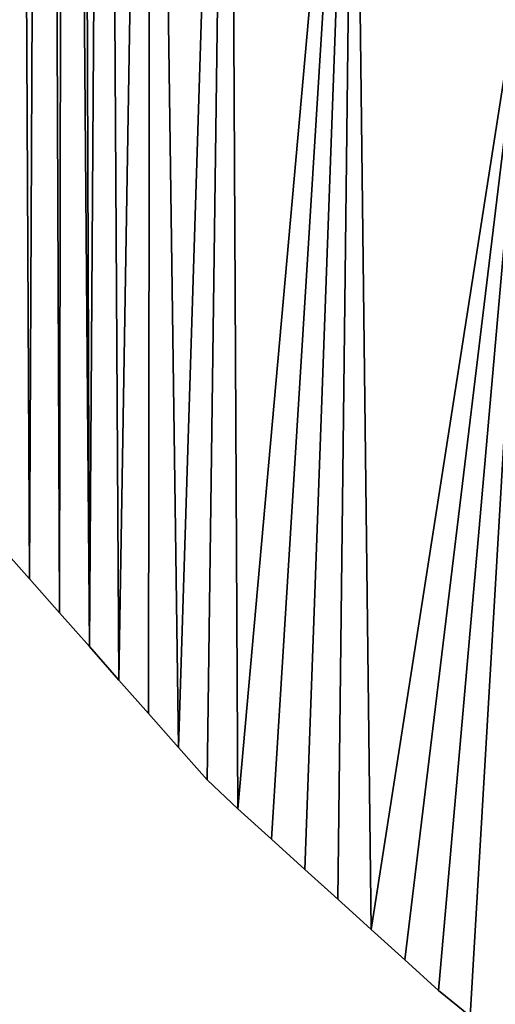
# Model space of a CAD drawing. Extents: x 9 to 1212, y 18 to 833.
# Tile 82 of 172: x 340.89 to 349.43, y 532.94 to 550.63. Entities that reach past the tile are written whole.
import ezdxf

# ---------------------------------------------------------------- set-up
doc = ezdxf.new("R2010")
doc.units = 0
doc.header["$MEASUREMENT"] = 0
doc.layers.get('0').update_dxf_attribs({"linetype": 'CONTINUOUS'})

# ---------------------------------------------------------------- blocks, each defined once
blk = doc.blocks.new('GRUPO_1')
for p, q in [((332.5125, 100.22326), (332.04428, 100.75567)), ((332.5125, 100.22326, 15), (332.04428, 100.75567, 15)), ((333.05129, 99.61449), (332.5125, 100.22326)), ((333.05129, 99.61449, 15), (332.5125, 100.22326, 15)), ((332.5125, 100.22326), (332.5125, 100.22326, 15)), ((333.59027, 99.0055), (333.05129, 99.61449)), ((333.59027, 99.0055, 15), (333.05129, 99.61449, 15)), ((333.05129, 99.61449), (333.05129, 99.61449, 15)), ((334.12253, 98.4041), (333.59027, 99.0055)), ((334.12253, 98.4041, 15), (333.59027, 99.0055, 15)), ((333.59027, 99.0055), (333.59027, 99.0055, 15)), ((334.65456, 97.80297), (334.12253, 98.4041)), ((334.65456, 97.80297, 15), (334.12253, 98.4041, 15)), ((334.12253, 98.4041), (334.12253, 98.4041, 15)), ((335.19333, 97.19422), (334.65456, 97.80297)), ((335.19333, 97.19422, 15), (334.65456, 97.80297, 15)), ((334.65456, 97.80297), (334.65456, 97.80297, 15)), ((335.70605, 96.6149), (335.19333, 97.19422)), ((335.70605, 96.6149, 15), (335.19333, 97.19422, 15)), ((335.19333, 97.19422), (335.19333, 97.19422, 15)), ((336.25692, 96.09405), (335.70605, 96.6149)), ((336.25692, 96.09405, 15), (335.70605, 96.6149, 15)), ((335.70605, 96.6149), (335.70605, 96.6149, 15)), ((336.85941, 95.54779), (336.25692, 96.09405)), ((336.85941, 95.54779, 15), (336.25692, 96.09405, 15)), ((336.25692, 96.09405), (336.25692, 96.09405, 15)), ((337.46198, 95.00144), (336.85941, 95.54779)), ((337.46198, 95.00144, 15), (336.85941, 95.54779, 15)), ((336.85941, 95.54779), (336.85941, 95.54779, 15)), ((338.05306, 94.46552), (337.46198, 95.00144)), ((338.05306, 94.46552, 15), (337.46198, 95.00144, 15)), ((337.46198, 95.00144), (337.46198, 95.00144, 15)), ((338.6539, 93.92074), (338.05306, 94.46552)), ((338.6539, 93.92074, 15), (338.05306, 94.46552, 15)), ((338.05306, 94.46552), (338.05306, 94.46552, 15)), ((339.25591, 93.3749), (338.6539, 93.92074)), ((339.25591, 93.3749, 15), (338.6539, 93.92074, 15)), ((338.6539, 93.92074), (338.6539, 93.92074, 15)), ((339.85975, 92.82741), (339.25591, 93.3749)), ((339.85975, 92.82741, 15), (339.25591, 93.3749, 15)), ((339.25591, 93.3749), (339.25591, 93.3749, 15)), ((340.43106, 92.36638), (339.85975, 92.82741)), ((340.43106, 92.36638, 15), (339.85975, 92.82741, 15)), ((339.85975, 92.82741), (339.85975, 92.82741, 15))]:
    blk.add_line(p, q)
mesh = blk.add_polyface()
corners = [(320.40702, 127.82711), (324.56275, 188.49124), (320.79706, 96.72105), (321.29546, 97.33669), (321.78493, 97.97911), (322.25145, 98.632), (322.69453, 99.29529), (323.11371, 99.96888), (323.50849, 100.65271), (323.88081, 101.35141), (324.23208, 102.07028), (324.55641, 102.79957), (324.85329, 103.53917), (328.47553, 182.70399), (325.12221, 104.289), (325.36266, 105.04899), (325.57708, 105.83074), (325.76479, 106.64024), (325.92018, 107.46038), (326.04267, 108.29107), (326.13169, 109.13221), (326.18668, 109.98371), (326.43592, 109.52767), (326.82971, 108.83272), (327.22957, 108.12708), (327.62435, 107.43038), (328.02073, 106.73085), (328.42037, 106.02558), (328.80713, 105.34303), (330.85379, 176.08509), (329.22759, 104.72406), (329.69807, 104.0612), (330.16849, 103.39844), (330.63455, 102.74181), (331.09648, 102.09101), (332.16547, 168.96479), (331.56458, 101.43151), (332.04428, 100.75567), (332.5125, 100.22326), (332.80297, 161.91338), (333.05129, 99.61449), (333.14456, 154.64358), (333.59027, 99.0055), (333.42448, 147.52826), (333.86907, 140.35815), (334.12253, 98.4041), (334.69134, 133.20835), (335.19333, 97.19422), (336.09957, 126.24157), (319.2049, 94.96197), (318.84793, 129.58577), (319.8784, 128.17651)]
mesh.append_faces([[corners[k] for k in face] for face in [(2, 1, 3), (3, 1, 4), (4, 1, 5), (5, 1, 6), (6, 1, 7), (7, 1, 8), (8, 1, 9), (9, 1, 10), (10, 1, 11), (11, 1, 12), (12, 13, 14), (14, 13, 15), (15, 13, 16), (16, 13, 17), (17, 13, 18), (18, 13, 19), (19, 13, 20), (20, 13, 21), (21, 13, 22), (22, 13, 23), (23, 13, 24), (24, 13, 25), (25, 13, 26), (26, 13, 27), (27, 13, 28), (28, 29, 30), (30, 29, 31), (31, 29, 32), (32, 29, 33), (33, 29, 34), (34, 35, 36), (36, 35, 37), (37, 35, 38), (38, 39, 40), (40, 41, 42)]], dxfattribs={"vtx0": -1, "vtx1": -1})
mesh.append_faces([[corners[k] for k in face] for face in [(0, 1, 2)]], dxfattribs={"vtx0": -1, "vtx1": -1, "vtx2": -1})
mesh.append_faces([[corners[k] for k in face] for face in [(38, 35, 39), (40, 39, 41), (42, 41, 43), (42, 43, 44), (45, 44, 46), (47, 46, 48), (49, 50, 51)]], dxfattribs={"vtx0": -1, "vtx2": -1})
mesh = blk.add_polyface()
corners = [(318.84793, 129.58577, 15), (319.2049, 94.96197, 15), (319.8784, 128.17651, 15), (324.56275, 188.49124, 15), (320.40702, 127.82711, 15), (320.79706, 96.72105, 15), (321.29546, 97.33669, 15), (321.78493, 97.97911, 15), (322.25145, 98.632, 15), (322.69453, 99.29529, 15), (323.11371, 99.96888, 15), (323.50849, 100.65271, 15), (323.88081, 101.35141, 15), (324.23208, 102.07028, 15), (324.55641, 102.79957, 15), (324.85329, 103.53917, 15), (328.47553, 182.70399, 15), (325.12221, 104.289, 15), (325.36266, 105.04899, 15), (325.57708, 105.83074, 15), (325.76479, 106.64024, 15), (325.92018, 107.46038, 15), (326.04267, 108.29107, 15), (326.13169, 109.13221, 15), (326.18668, 109.98371, 15), (326.43592, 109.52767, 15), (326.82971, 108.83272, 15), (327.22957, 108.12708, 15), (327.62435, 107.43038, 15), (328.02073, 106.73085, 15), (328.42037, 106.02558, 15), (328.80713, 105.34303, 15), (330.85379, 176.08509, 15), (329.22759, 104.72406, 15), (329.69807, 104.0612, 15), (330.16849, 103.39844, 15), (330.63455, 102.74181, 15), (331.09648, 102.09101, 15), (332.16547, 168.96479, 15), (331.56458, 101.43151, 15), (332.04428, 100.75567, 15), (332.5125, 100.22326, 15), (332.80297, 161.91338, 15), (333.05129, 99.61449, 15), (333.14456, 154.64358, 15), (333.59027, 99.0055, 15), (333.42448, 147.52826, 15), (333.86907, 140.35815, 15), (334.12253, 98.4041, 15), (334.69134, 133.20835, 15), (335.19333, 97.19422, 15), (336.09957, 126.24157, 15)]
mesh.append_faces([[corners[k] for k in face] for face in [(0, 1, 2), (38, 41, 42), (42, 43, 44), (44, 45, 46), (46, 45, 47), (47, 48, 49), (49, 50, 51)]], dxfattribs={"vtx0": -1, "vtx1": -1})
mesh.append_faces([[corners[k] for k in face] for face in [(3, 4, 5)]], dxfattribs={"vtx0": -1, "vtx1": -1, "vtx2": -1})
mesh.append_faces([[corners[k] for k in face] for face in [(3, 5, 6), (3, 6, 7), (3, 7, 8), (3, 8, 9), (3, 9, 10), (3, 10, 11), (3, 11, 12), (3, 12, 13), (3, 13, 14), (3, 14, 15), (16, 15, 17), (16, 17, 18), (16, 18, 19), (16, 19, 20), (16, 20, 21), (16, 21, 22), (16, 22, 23), (16, 23, 24), (16, 24, 25), (16, 25, 26), (16, 26, 27), (16, 27, 28), (16, 28, 29), (16, 29, 30), (16, 30, 31), (32, 31, 33), (32, 33, 34), (32, 34, 35), (32, 35, 36), (32, 36, 37), (38, 37, 39), (38, 39, 40), (38, 40, 41), (42, 41, 43), (44, 43, 45)]], dxfattribs={"vtx0": -1, "vtx2": -1})
mesh = blk.add_polyface()
corners = [(333.59027, 99.0055), (333.86907, 140.35815), (334.12253, 98.4041), (334.69134, 133.20835), (334.65456, 97.80297), (335.19333, 97.19422), (336.09957, 126.24157), (335.70605, 96.6149), (336.25692, 96.09405), (338.34658, 119.47403), (336.85941, 95.54779), (337.46198, 95.00144), (338.05306, 94.46552), (338.6539, 93.92074), (341.64755, 113.12404), (339.25591, 93.3749), (339.85975, 92.82741), (340.43106, 92.36638), (341.08357, 91.89252), (341.71899, 91.43106), (345.89158, 107.6818), (342.37249, 90.95648), (343.02635, 90.48164), (343.66722, 90.01623), (344.32483, 89.53867), (344.9769, 89.06513), (345.63894, 88.68278), (346.33166, 88.28271), (351.23875, 102.98158), (346.80037, 87.75864), (351.10299, 67.53005), (360.70536, 67.43193), (360.57204, 97.74286), (361.82894, 93.54917), (361.74062, 79.26432), (361.79112, 86.40527), (346.767, 82.97677), (346.77323, 83.77323), (346.77912, 84.56787), (346.78495, 85.36444), (346.79008, 86.17128), (346.79549, 86.96128), (318.63569, 94.39549), (318.84793, 129.58577), (319.2049, 94.96197), (319.8784, 128.17651), (319.75514, 95.53843), (320.28601, 96.12482), (320.40702, 127.82711), (320.79706, 96.72105)]
mesh.append_faces([[corners[k] for k in face] for face in [(34, 33, 35)]], dxfattribs={"vtx0": -1})
mesh.append_faces([[corners[k] for k in face] for face in [(0, 1, 2), (2, 3, 4), (4, 3, 5), (5, 6, 7), (7, 6, 8), (8, 9, 10), (10, 9, 11), (11, 9, 12), (12, 9, 13), (13, 14, 15), (15, 14, 16), (16, 14, 17), (17, 14, 18), (18, 14, 19), (19, 20, 21), (21, 20, 22), (22, 20, 23), (23, 20, 24), (24, 20, 25), (25, 20, 26), (26, 20, 27), (27, 28, 29), (30, 28, 31), (42, 43, 44), (44, 45, 46), (46, 45, 47), (47, 48, 49)]], dxfattribs={"vtx0": -1, "vtx1": -1})
mesh.append_faces([[corners[k] for k in face] for face in [(29, 28, 30), (31, 33, 34)]], dxfattribs={"vtx0": -1, "vtx1": -1, "vtx2": -1})
mesh.append_faces([[corners[k] for k in face] for face in [(8, 6, 9), (13, 9, 14), (19, 14, 20), (27, 20, 28), (31, 28, 32), (31, 32, 33), (30, 36, 37), (30, 37, 38), (30, 38, 39), (30, 39, 40), (30, 40, 41), (30, 41, 29), (47, 45, 48)]], dxfattribs={"vtx0": -1, "vtx2": -1})
mesh = blk.add_polyface()
corners = [(318.84793, 129.58577, 15), (318.63569, 94.39549, 15), (319.2049, 94.96197, 15), (319.8784, 128.17651, 15), (319.75514, 95.53843, 15), (320.28601, 96.12482, 15), (320.40702, 127.82711, 15), (320.79706, 96.72105, 15), (346.767, 82.97677, 15), (351.10299, 67.53005, 15), (346.77323, 83.77323, 15), (346.77912, 84.56787, 15), (346.78495, 85.36444, 15), (346.79008, 86.17128, 15), (346.79549, 86.96128, 15), (346.80037, 87.75864, 15), (333.86907, 140.35815, 15), (333.59027, 99.0055, 15), (334.12253, 98.4041, 15), (334.69134, 133.20835, 15), (334.65456, 97.80297, 15), (335.19333, 97.19422, 15), (336.09957, 126.24157, 15), (335.70605, 96.6149, 15), (336.25692, 96.09405, 15), (338.34658, 119.47403, 15), (336.85941, 95.54779, 15), (337.46198, 95.00144, 15), (338.05306, 94.46552, 15), (338.6539, 93.92074, 15), (341.64755, 113.12404, 15), (339.25591, 93.3749, 15), (339.85975, 92.82741, 15), (340.43106, 92.36638, 15), (341.08357, 91.89252, 15), (341.71899, 91.43106, 15), (345.89158, 107.6818, 15), (342.37249, 90.95648, 15), (343.02635, 90.48164, 15), (343.66722, 90.01623, 15), (344.32483, 89.53867, 15), (344.9769, 89.06513, 15), (345.63894, 88.68278, 15), (346.33166, 88.28271, 15), (351.23875, 102.98158, 15), (360.70536, 67.43193, 15), (360.57204, 97.74286, 15), (361.82894, 93.54917, 15), (361.74062, 79.26432, 15), (361.79112, 86.40527, 15)]
mesh.append_faces([[corners[k] for k in face] for face in [(47, 48, 49)]], dxfattribs={"vtx0": -1})
mesh.append_faces([[corners[k] for k in face] for face in [(3, 5, 6), (8, 9, 10), (10, 9, 11), (11, 9, 12), (12, 9, 13), (13, 9, 14), (14, 9, 15), (22, 24, 25), (25, 29, 30), (30, 35, 36), (36, 43, 44), (44, 45, 46), (46, 45, 47)]], dxfattribs={"vtx0": -1, "vtx1": -1})
mesh.append_faces([[corners[k] for k in face] for face in [(44, 15, 9), (47, 45, 48)]], dxfattribs={"vtx0": -1, "vtx1": -1, "vtx2": -1})
mesh.append_faces([[corners[k] for k in face] for face in [(0, 1, 2), (3, 2, 4), (3, 4, 5), (6, 5, 7), (16, 17, 18), (19, 18, 20), (19, 20, 21), (22, 21, 23), (22, 23, 24), (25, 24, 26), (25, 26, 27), (25, 27, 28), (25, 28, 29), (30, 29, 31), (30, 31, 32), (30, 32, 33), (30, 33, 34), (30, 34, 35), (36, 35, 37), (36, 37, 38), (36, 38, 39), (36, 39, 40), (36, 40, 41), (36, 41, 42), (36, 42, 43), (44, 43, 15), (44, 9, 45)]], dxfattribs={"vtx0": -1, "vtx2": -1})
mesh = blk.add_polyface()
corners = [(332.04428, 100.75567, 15), (332.5125, 100.22326), (332.5125, 100.22326, 15), (332.04428, 100.75567)]
mesh.append_faces([[corners[k] for k in face] for face in [(0, 1, 2), (1, 0, 3)]], dxfattribs={"vtx0": -1})
mesh = blk.add_polyface()
corners = [(332.5125, 100.22326, 15), (333.05129, 99.61449), (333.05129, 99.61449, 15), (332.5125, 100.22326)]
mesh.append_faces([[corners[k] for k in face] for face in [(0, 1, 2), (1, 0, 3)]], dxfattribs={"vtx0": -1})
mesh = blk.add_polyface()
corners = [(333.05129, 99.61449, 15), (333.59027, 99.0055), (333.59027, 99.0055, 15), (333.05129, 99.61449)]
mesh.append_faces([[corners[k] for k in face] for face in [(0, 1, 2), (1, 0, 3)]], dxfattribs={"vtx0": -1})
mesh = blk.add_polyface()
corners = [(333.59027, 99.0055, 15), (334.12253, 98.4041), (334.12253, 98.4041, 15), (333.59027, 99.0055)]
mesh.append_faces([[corners[k] for k in face] for face in [(0, 1, 2), (1, 0, 3)]], dxfattribs={"vtx0": -1})
mesh = blk.add_polyface()
corners = [(334.12253, 98.4041, 15), (334.65456, 97.80297), (334.65456, 97.80297, 15), (334.12253, 98.4041)]
mesh.append_faces([[corners[k] for k in face] for face in [(0, 1, 2), (1, 0, 3)]], dxfattribs={"vtx0": -1})
mesh = blk.add_polyface()
corners = [(334.65456, 97.80297, 15), (335.19333, 97.19422), (335.19333, 97.19422, 15), (334.65456, 97.80297)]
mesh.append_faces([[corners[k] for k in face] for face in [(0, 1, 2), (1, 0, 3)]], dxfattribs={"vtx0": -1})
mesh = blk.add_polyface()
corners = [(335.19333, 97.19422, 15), (335.70605, 96.6149), (335.70605, 96.6149, 15), (335.19333, 97.19422)]
mesh.append_faces([[corners[k] for k in face] for face in [(0, 1, 2), (1, 0, 3)]], dxfattribs={"vtx0": -1})
mesh = blk.add_polyface()
corners = [(336.25692, 96.09405, 15), (335.70605, 96.6149), (336.25692, 96.09405), (335.70605, 96.6149, 15)]
mesh.append_faces([[corners[k] for k in face] for face in [(0, 1, 2), (1, 0, 3)]], dxfattribs={"vtx0": -1})
mesh = blk.add_polyface()
corners = [(336.85941, 95.54779, 15), (336.25692, 96.09405), (336.85941, 95.54779), (336.25692, 96.09405, 15)]
mesh.append_faces([[corners[k] for k in face] for face in [(0, 1, 2), (1, 0, 3)]], dxfattribs={"vtx0": -1})
mesh = blk.add_polyface()
corners = [(337.46198, 95.00144, 15), (336.85941, 95.54779), (337.46198, 95.00144), (336.85941, 95.54779, 15)]
mesh.append_faces([[corners[k] for k in face] for face in [(0, 1, 2), (1, 0, 3)]], dxfattribs={"vtx0": -1})
mesh = blk.add_polyface()
corners = [(338.05306, 94.46552, 15), (337.46198, 95.00144), (338.05306, 94.46552), (337.46198, 95.00144, 15)]
mesh.append_faces([[corners[k] for k in face] for face in [(0, 1, 2), (1, 0, 3)]], dxfattribs={"vtx0": -1})
mesh = blk.add_polyface()
corners = [(338.6539, 93.92074, 15), (338.05306, 94.46552), (338.6539, 93.92074), (338.05306, 94.46552, 15)]
mesh.append_faces([[corners[k] for k in face] for face in [(0, 1, 2), (1, 0, 3)]], dxfattribs={"vtx0": -1})
mesh = blk.add_polyface()
corners = [(339.25591, 93.3749, 15), (338.6539, 93.92074), (339.25591, 93.3749), (338.6539, 93.92074, 15)]
mesh.append_faces([[corners[k] for k in face] for face in [(0, 1, 2), (1, 0, 3)]], dxfattribs={"vtx0": -1})
mesh = blk.add_polyface()
corners = [(339.85975, 92.82741, 15), (339.25591, 93.3749), (339.85975, 92.82741), (339.25591, 93.3749, 15)]
mesh.append_faces([[corners[k] for k in face] for face in [(0, 1, 2), (1, 0, 3)]], dxfattribs={"vtx0": -1})
mesh = blk.add_polyface()
corners = [(340.43106, 92.36638, 15), (339.85975, 92.82741), (340.43106, 92.36638), (339.85975, 92.82741, 15)]
mesh.append_faces([[corners[k] for k in face] for face in [(0, 1, 2), (1, 0, 3)]], dxfattribs={"vtx0": -1})

msp = doc.modelspace()

# ---------------------------------------------------------------- block references
msp.add_blockref('GRUPO_1', (8.548, 440.359))

doc.saveas('drawing.dxf')
